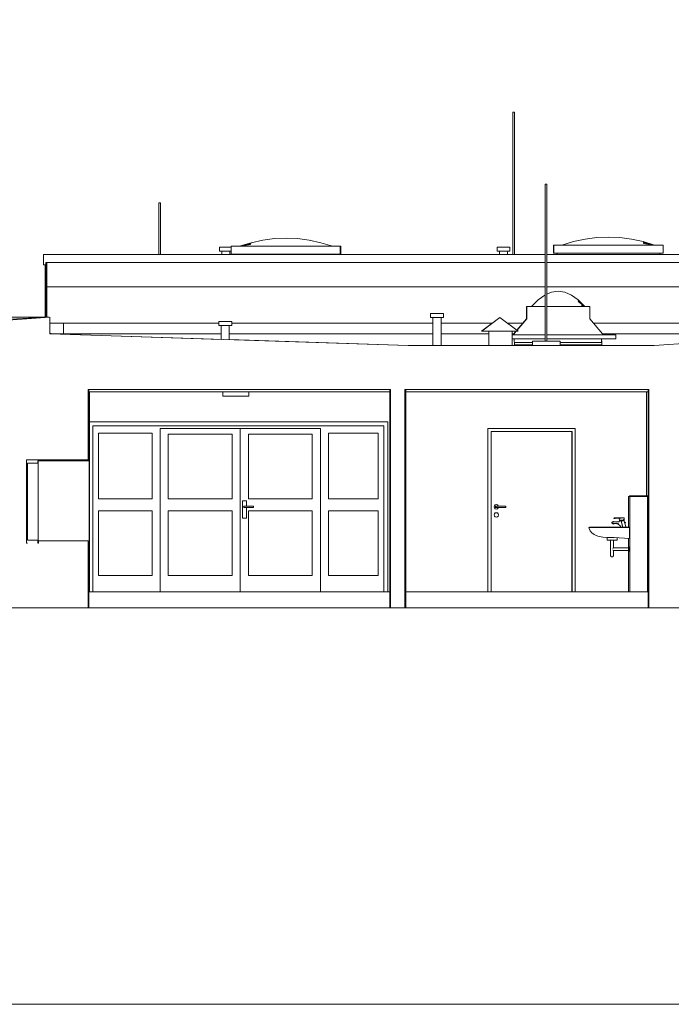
# Model space of a CAD drawing. Header units: metres. Extents: x 0 to 0.84, y 0 to 0.297.
# Tile 11 of 17: x 0.702 to 0.718, y 0.229 to 0.253. Entities that reach past the tile are written whole.
import ezdxf

# ---------------------------------------------------------------- set-up
doc = ezdxf.new("R2010")
doc.units = ezdxf.units.M
for name, color, linetype, lineweight in [('Architektur Allgemein', 7, 'Continuous', 25), ('Decke', 7, 'Continuous', 50), ('Fenster', 7, 'Continuous', 25), ('Fensterbank', 5, 'Continuous', 25), ('Standard', 7, 'Continuous', 25), ('Wand', 7, 'Continuous', 50)]:
    doc.layers.add(name, color=color, linetype=linetype, lineweight=lineweight)

msp = doc.modelspace()

# ---------------------------------------------------------------- linework, layer by layer
at = {"layer": 'Architektur Allgemein', "color": 7, "linetype": 'Continuous', "lineweight": 13, "transparency": 33554687}
for p, q in [((0.702881, 0.245565), (0.701621, 0.245475)), ((0.702881, 0.245415), (0.702881, 0.245565))]:
    msp.add_line(p, q, dxfattribs=at)
at = {"layer": 'Decke', "color": 7, "linetype": 'Continuous', "lineweight": 13, "transparency": 33554687}
for p, q in [((0.711745, 0.244864), (0.702881, 0.245154)), ((0.721854, 0.245155), (0.717831, 0.244864)), ((0.712643, 0.244864), (0.711745, 0.244864)), ((0.717831, 0.244864), (0.712643, 0.244864)), ((0.703825, 0.243775), (0.711294, 0.243775)), ((0.711664, 0.243775), (0.71768, 0.243775))]:
    msp.add_line(p, q, dxfattribs=at)
at = {"layer": 'Fenster', "color": 7, "linetype": 'Continuous', "lineweight": 13, "transparency": 33554687}
for p, q in [((0.702305, 0.242035), (0.702305, 0.241955)), ((0.702585, 0.242035), (0.702305, 0.242035)), ((0.702585, 0.241955), (0.702585, 0.242015)), ((0.702325, 0.241955), (0.702585, 0.241955)), ((0.702305, 0.240055), (0.702305, 0.239975)), ((0.702585, 0.240055), (0.702325, 0.240055)), ((0.702585, 0.239975), (0.702585, 0.240055)), ((0.702305, 0.239975), (0.702325, 0.239975))]:
    msp.add_line(p, q, dxfattribs=at)
at = {"layer": 'Fensterbank', "color": 7, "linetype": 'Continuous', "lineweight": 13, "transparency": 33554687}
for p, q in [((0.702595, 0.240035), (0.702595, 0.239975)), ((0.703825, 0.240035), (0.702595, 0.240035)), ((0.703825, 0.239975), (0.703825, 0.240035))]:
    msp.add_line(p, q, dxfattribs=at)
at = {"layer": 'Standard', "color": 7, "linetype": 'Continuous', "lineweight": 13, "transparency": 33554687}
for p, q in [((0.714337, 0.250633), (0.714337, 0.247115)), ((0.714337, 0.250633), (0.71434, 0.250633)), ((0.71434, 0.250633), (0.714348, 0.250633)), ((0.714348, 0.250633), (0.714358, 0.250633)), ((0.714358, 0.250633), (0.714368, 0.250633)), ((0.714368, 0.250633), (0.714375, 0.250633)), ((0.714375, 0.250633), (0.714378, 0.250633)), ((0.714378, 0.250633), (0.714378, 0.247115)), ((0.715136, 0.244975), (0.715136, 0.248853)), ((0.715139, 0.248853), (0.715136, 0.248853)), ((0.715147, 0.248853), (0.715139, 0.248853)), ((0.715156, 0.248853), (0.715147, 0.248853)), ((0.715167, 0.248853), (0.715156, 0.248853)), ((0.715174, 0.248853), (0.715167, 0.248853)), ((0.715176, 0.248853), (0.715174, 0.248853)), ((0.715176, 0.244975), (0.715176, 0.248853)), ((0.705574, 0.248393), (0.705574, 0.247115)), ((0.705574, 0.248393), (0.705577, 0.248393)), ((0.705577, 0.248393), (0.705584, 0.248393)), ((0.705584, 0.248393), (0.705594, 0.248393)), ((0.705594, 0.248393), (0.705604, 0.248393)), ((0.705604, 0.248393), (0.705612, 0.248393)), ((0.705612, 0.248393), (0.705614, 0.248393)), ((0.705614, 0.248393), (0.705614, 0.247115)), ((0.707568, 0.24732), (0.707856, 0.247358)), ((0.707572, 0.24732), (0.707857, 0.247385)), ((0.707859, 0.247401), (0.707578, 0.247321)), ((0.707597, 0.247327), (0.70786, 0.247407)), ((0.70786, 0.247407), (0.708148, 0.247469)), ((0.708148, 0.247469), (0.708435, 0.247507)), ((0.708435, 0.247507), (0.708723, 0.24752)), ((0.708723, 0.24752), (0.70901, 0.247507)), ((0.70901, 0.247507), (0.709298, 0.247469)), ((0.709298, 0.247469), (0.709585, 0.247407)), ((0.709585, 0.247407), (0.709873, 0.24732)), ((0.715546, 0.247345), (0.715559, 0.247348)), ((0.715834, 0.247432), (0.715547, 0.247345)), ((0.716122, 0.247495), (0.715834, 0.247432)), ((0.716409, 0.247532), (0.716122, 0.247495)), ((0.716697, 0.247545), (0.716409, 0.247532)), ((0.716984, 0.247532), (0.716697, 0.247545)), ((0.717272, 0.247495), (0.716984, 0.247532)), ((0.717559, 0.247432), (0.717272, 0.247495)), ((0.717835, 0.247348), (0.717559, 0.247432)), ((0.717844, 0.247346), (0.71756, 0.247427)), ((0.717847, 0.247345), (0.717561, 0.24741)), ((0.717849, 0.247345), (0.717562, 0.247383)), ((0.702722, 0.246855), (0.702722, 0.247115)), ((0.702722, 0.247115), (0.715136, 0.247115)), ((0.702722, 0.247115), (0.702722, 0.246855)), ((0.707073, 0.247295), (0.707073, 0.247195)), ((0.707095, 0.247295), (0.707073, 0.247295)), ((0.707095, 0.247195), (0.707073, 0.247195)), ((0.707154, 0.247295), (0.707095, 0.247295)), ((0.707154, 0.247195), (0.707095, 0.247195)), ((0.707133, 0.247115), (0.707133, 0.247195)), ((0.707234, 0.247295), (0.707154, 0.247295)), ((0.707234, 0.247195), (0.707154, 0.247195)), ((0.707314, 0.247295), (0.707234, 0.247295)), ((0.707314, 0.247195), (0.707234, 0.247195)), ((0.707365, 0.247295), (0.707314, 0.247295)), ((0.707365, 0.247195), (0.707314, 0.247195)), ((0.707333, 0.247115), (0.707333, 0.247195)), ((0.707362, 0.247115), (0.707362, 0.247195)), ((0.707365, 0.24732), (0.707365, 0.24712)), ((0.710065, 0.24732), (0.707365, 0.24732)), ((0.707365, 0.24712), (0.710065, 0.24712)), ((0.707446, 0.24712), (0.707446, 0.247115)), ((0.709849, 0.247327), (0.709874, 0.24732)), ((0.709868, 0.247321), (0.709876, 0.24732)), ((0.709874, 0.24732), (0.709878, 0.24732)), ((0.709986, 0.24712), (0.709986, 0.247115)), ((0.71, 0.24712), (0.71, 0.247115)), ((0.710065, 0.24732), (0.710065, 0.24712)), ((0.71008, 0.24732), (0.710065, 0.24732)), ((0.710065, 0.24712), (0.71008, 0.24712)), ((0.71008, 0.24732), (0.71008, 0.24712)), ((0.713944, 0.247295), (0.713944, 0.247195)), ((0.713965, 0.247295), (0.713944, 0.247295)), ((0.713965, 0.247195), (0.713944, 0.247195)), ((0.714024, 0.247295), (0.713965, 0.247295)), ((0.714024, 0.247195), (0.713965, 0.247195)), ((0.714004, 0.247115), (0.714004, 0.247195)), ((0.714104, 0.247295), (0.714024, 0.247295)), ((0.714104, 0.247195), (0.714024, 0.247195)), ((0.714184, 0.247295), (0.714104, 0.247295)), ((0.714184, 0.247195), (0.714104, 0.247195)), ((0.714243, 0.247295), (0.714184, 0.247295)), ((0.714243, 0.247195), (0.714184, 0.247195)), ((0.714204, 0.247115), (0.714204, 0.247195)), ((0.714264, 0.247295), (0.714243, 0.247295)), ((0.714264, 0.247195), (0.714243, 0.247195)), ((0.714264, 0.247295), (0.714264, 0.247195)), ((0.715176, 0.247115), (0.724085, 0.247115)), ((0.715343, 0.247345), (0.715343, 0.247145)), ((0.715351, 0.247345), (0.715343, 0.247345)), ((0.715343, 0.247145), (0.715351, 0.247145)), ((0.715351, 0.247345), (0.715351, 0.247145)), ((0.718051, 0.247345), (0.715351, 0.247345)), ((0.715351, 0.247145), (0.718051, 0.247145)), ((0.715423, 0.247145), (0.715423, 0.247115)), ((0.71543, 0.247145), (0.71543, 0.247115)), ((0.715546, 0.247345), (0.715544, 0.247345)), ((0.715545, 0.247345), (0.715549, 0.247346)), ((0.71797, 0.247145), (0.71797, 0.247115)), ((0.718051, 0.247145), (0.718051, 0.247345)), ((0.702782, 0.246315), (0.702782, 0.246915)), ((0.702782, 0.246915), (0.702803, 0.246915)), ((0.702782, 0.246315), (0.702782, 0.246915)), ((0.702782, 0.246915), (0.702803, 0.246915)), ((0.702803, 0.246915), (0.702803, 0.246315)), ((0.715136, 0.246915), (0.702803, 0.246915)), ((0.702803, 0.246915), (0.702803, 0.246315)), ((0.724085, 0.246915), (0.715176, 0.246915)), ((0.702782, 0.246855), (0.702722, 0.246855)), ((0.702762, 0.246315), (0.702762, 0.246855)), ((0.702782, 0.246315), (0.702782, 0.246855)), ((0.702782, 0.246855), (0.702782, 0.246315)), ((0.702762, 0.245565), (0.702762, 0.246315)), ((0.702782, 0.245565), (0.702782, 0.246315)), ((0.702782, 0.246315), (0.702782, 0.246315)), ((0.702782, 0.245565), (0.702782, 0.246315)), ((0.702782, 0.246315), (0.702782, 0.246315)), ((0.702782, 0.245565), (0.702782, 0.246315)), ((0.702782, 0.246315), (0.702782, 0.246315)), ((0.702782, 0.246315), (0.702803, 0.246315)), ((0.702782, 0.246315), (0.702782, 0.246315)), ((0.702803, 0.246315), (0.702782, 0.246315)), ((0.702802, 0.246315), (0.702802, 0.245565)), ((0.702802, 0.246315), (0.702802, 0.245565)), ((0.702803, 0.246315), (0.715136, 0.246315)), ((0.715176, 0.246315), (0.724085, 0.246315)), ((0.715289, 0.246182), (0.715176, 0.246133)), ((0.715454, 0.246206), (0.715289, 0.246182)), ((0.715619, 0.246182), (0.715454, 0.246206)), ((0.715785, 0.246111), (0.715619, 0.246182)), ((0.714959, 0.245992), (0.714794, 0.245826)), ((0.715124, 0.246111), (0.714959, 0.245992)), ((0.715136, 0.246116), (0.715124, 0.246111)), ((0.71595, 0.245992), (0.715785, 0.246111)), ((0.716106, 0.245835), (0.71595, 0.245992)), ((0.716113, 0.245828), (0.71595, 0.245981)), ((0.716115, 0.245826), (0.715951, 0.24595)), ((0.712298, 0.245655), (0.712298, 0.245555)), ((0.71232, 0.245655), (0.712298, 0.245655)), ((0.712379, 0.245655), (0.71232, 0.245655)), ((0.712459, 0.245655), (0.712379, 0.245655)), ((0.712539, 0.245655), (0.712459, 0.245655)), ((0.712597, 0.245655), (0.712539, 0.245655)), ((0.712618, 0.245655), (0.712597, 0.245655)), ((0.712618, 0.245655), (0.712618, 0.245555)), ((0.714671, 0.245826), (0.714671, 0.245726)), ((0.714677, 0.245826), (0.714671, 0.245826)), ((0.714671, 0.245726), (0.714671, 0.245526)), ((0.714677, 0.245826), (0.714677, 0.245726)), ((0.715136, 0.245826), (0.714677, 0.245826)), ((0.714677, 0.245726), (0.714677, 0.245526)), ((0.714792, 0.245826), (0.714792, 0.245826)), ((0.714792, 0.245826), (0.714794, 0.245826)), ((0.714793, 0.245826), (0.714803, 0.245835)), ((0.714793, 0.245826), (0.714796, 0.245828)), ((0.716238, 0.245826), (0.715176, 0.245826)), ((0.716116, 0.245826), (0.716034, 0.245865)), ((0.716117, 0.245826), (0.716034, 0.245846)), ((0.716238, 0.245726), (0.716238, 0.245826)), ((0.716238, 0.245726), (0.716238, 0.245526)), ((0.702856, 0.245565), (0.701282, 0.245565)), ((0.701621, 0.245495), (0.702791, 0.245561)), ((0.702791, 0.245561), (0.702856, 0.245565)), ((0.702856, 0.245564), (0.702856, 0.245565)), ((0.702881, 0.245415), (0.707058, 0.245415)), ((0.703215, 0.245415), (0.703215, 0.245155)), ((0.703216, 0.245415), (0.703216, 0.245154)), ((0.707058, 0.245455), (0.707058, 0.245355)), ((0.70708, 0.245455), (0.707058, 0.245455)), ((0.707139, 0.245455), (0.70708, 0.245455)), ((0.707219, 0.245455), (0.707139, 0.245455)), ((0.707299, 0.245455), (0.707219, 0.245455)), ((0.707357, 0.245455), (0.707299, 0.245455)), ((0.707378, 0.245455), (0.707357, 0.245455)), ((0.707378, 0.245455), (0.707378, 0.245355)), ((0.707378, 0.245415), (0.712358, 0.245415)), ((0.71232, 0.245555), (0.712298, 0.245555)), ((0.712379, 0.245555), (0.71232, 0.245555)), ((0.712358, 0.244864), (0.712358, 0.245555)), ((0.712459, 0.245555), (0.712379, 0.245555)), ((0.712539, 0.245555), (0.712459, 0.245555)), ((0.712597, 0.245555), (0.712539, 0.245555)), ((0.712558, 0.244864), (0.712558, 0.245555)), ((0.712558, 0.245415), (0.713827, 0.245415)), ((0.712618, 0.245555), (0.712597, 0.245555)), ((0.713562, 0.245215), (0.714013, 0.245555)), ((0.713565, 0.245215), (0.714013, 0.245555)), ((0.714465, 0.245215), (0.714013, 0.245555)), ((0.714199, 0.245415), (0.714578, 0.245415)), ((0.714671, 0.245526), (0.714431, 0.245241)), ((0.714677, 0.245526), (0.714436, 0.245237)), ((0.716238, 0.245526), (0.71655, 0.245154)), ((0.716331, 0.245415), (0.719063, 0.245415)), ((0.702913, 0.245159), (0.702881, 0.245159)), ((0.702913, 0.245155), (0.702913, 0.245159)), ((0.70708, 0.245355), (0.707058, 0.245355)), ((0.707139, 0.245355), (0.70708, 0.245355)), ((0.707118, 0.245015), (0.707118, 0.245355)), ((0.707219, 0.245355), (0.707139, 0.245355)), ((0.707299, 0.245355), (0.707219, 0.245355)), ((0.707357, 0.245355), (0.707299, 0.245355)), ((0.707318, 0.245009), (0.707318, 0.245355)), ((0.707378, 0.245355), (0.707357, 0.245355)), ((0.713565, 0.245215), (0.713562, 0.245215)), ((0.714465, 0.245215), (0.713565, 0.245215)), ((0.713738, 0.244864), (0.713738, 0.245215)), ((0.713741, 0.244864), (0.713741, 0.245215)), ((0.714321, 0.244864), (0.714321, 0.245215)), ((0.714409, 0.245215), (0.714358, 0.245154)), ((0.714417, 0.245215), (0.714366, 0.245154)), ((0.702912, 0.245154), (0.702912, 0.245155)), ((0.702912, 0.245155), (0.703216, 0.245155)), ((0.702912, 0.245154), (0.702912, 0.245154)), ((0.707118, 0.245016), (0.702912, 0.245154)), ((0.703216, 0.245154), (0.703216, 0.245155)), ((0.703763, 0.245154), (0.703216, 0.245154)), ((0.703216, 0.245144), (0.703216, 0.245143)), ((0.703763, 0.245154), (0.707118, 0.245154)), ((0.707318, 0.245154), (0.712358, 0.245154)), ((0.711747, 0.244864), (0.707318, 0.245009)), ((0.712558, 0.245154), (0.713738, 0.245154)), ((0.714358, 0.245154), (0.714321, 0.245151)), ((0.714321, 0.245154), (0.714358, 0.245154)), ((0.715136, 0.245126), (0.714321, 0.245126)), ((0.715136, 0.245026), (0.714321, 0.245026)), ((0.714378, 0.244879), (0.71437, 0.245026)), ((0.714375, 0.244942), (0.714378, 0.244942)), ((0.714378, 0.245026), (0.715136, 0.245026)), ((0.714378, 0.244942), (0.714378, 0.244879)), ((0.714378, 0.244942), (0.714824, 0.244942)), ((0.714824, 0.244975), (0.714824, 0.244864)), ((0.714824, 0.244975), (0.71487, 0.244975)), ((0.71487, 0.244975), (0.714995, 0.244975)), ((0.714995, 0.244975), (0.715165, 0.244975)), ((0.715165, 0.244975), (0.715335, 0.244975)), ((0.71688, 0.245126), (0.715176, 0.245126)), ((0.71688, 0.245026), (0.715176, 0.245026)), ((0.715176, 0.245026), (0.71653, 0.245026)), ((0.715335, 0.244975), (0.715459, 0.244975)), ((0.715459, 0.244975), (0.715504, 0.244975)), ((0.715504, 0.244975), (0.715504, 0.244864)), ((0.715504, 0.244942), (0.716538, 0.244942)), ((0.71653, 0.244942), (0.71653, 0.245026)), ((0.71653, 0.245026), (0.716535, 0.244942)), ((0.716538, 0.244942), (0.716538, 0.244879)), ((0.71655, 0.245154), (0.71688, 0.245126)), ((0.71655, 0.245154), (0.719063, 0.245154)), ((0.71688, 0.245126), (0.71688, 0.245026)), ((0.714824, 0.244879), (0.714378, 0.244879)), ((0.716538, 0.244879), (0.715504, 0.244879)), ((0.703825, 0.243775), (0.703825, 0.243715)), ((0.703845, 0.243775), (0.703825, 0.243775)), ((0.703825, 0.243775), (0.703825, 0.243715)), ((0.703845, 0.243775), (0.703825, 0.243775)), ((0.703825, 0.243715), (0.711304, 0.243715)), ((0.703845, 0.242015), (0.703845, 0.243775)), ((0.703857, 0.243715), (0.703857, 0.242975)), ((0.707163, 0.243615), (0.707163, 0.243715)), ((0.707803, 0.243615), (0.707803, 0.243715)), ((0.707804, 0.243715), (0.707804, 0.243615)), ((0.711294, 0.243775), (0.711294, 0.238375)), ((0.711304, 0.243775), (0.711294, 0.243775)), ((0.711304, 0.243775), (0.711294, 0.243775)), ((0.711304, 0.243715), (0.711304, 0.243775)), ((0.711304, 0.243715), (0.711304, 0.243775)), ((0.711664, 0.243775), (0.711664, 0.243715)), ((0.711684, 0.243775), (0.711664, 0.243775)), ((0.711664, 0.243775), (0.711664, 0.243715)), ((0.711684, 0.243775), (0.711664, 0.243775)), ((0.711664, 0.243715), (0.71768, 0.243715)), ((0.711684, 0.238375), (0.711684, 0.243775)), ((0.717639, 0.241145), (0.717639, 0.243715)), ((0.717639, 0.241145), (0.717639, 0.243715)), ((0.71768, 0.243775), (0.71768, 0.238375)), ((0.7177, 0.243775), (0.71768, 0.243775)), ((0.7177, 0.243775), (0.71768, 0.243775)), ((0.71768, 0.243715), (0.7177, 0.243715)), ((0.7177, 0.243715), (0.7177, 0.243775)), ((0.7177, 0.243715), (0.7177, 0.243775)), ((0.707803, 0.243615), (0.707163, 0.243615)), ((0.707804, 0.243615), (0.707803, 0.243615)), ((0.703857, 0.242975), (0.711243, 0.242975)), ((0.703857, 0.242975), (0.703857, 0.238775)), ((0.711243, 0.242975), (0.711243, 0.238775)), ((0.711243, 0.238775), (0.711243, 0.242975)), ((0.711243, 0.238775), (0.711243, 0.242975)), ((0.711243, 0.242975), (0.711243, 0.238775)), ((0.711143, 0.242875), (0.703943, 0.242875)), ((0.703943, 0.242875), (0.703943, 0.238775)), ((0.705609, 0.242775), (0.705609, 0.242815)), ((0.70561, 0.242815), (0.705609, 0.242815)), ((0.705609, 0.238775), (0.705609, 0.242775)), ((0.70561, 0.238775), (0.70561, 0.242815)), ((0.70561, 0.242815), (0.70581, 0.242815)), ((0.70581, 0.242815), (0.70739, 0.242815)), ((0.70739, 0.242815), (0.70759, 0.242815)), ((0.70759, 0.242815), (0.70759, 0.238775)), ((0.707592, 0.242775), (0.707592, 0.242815)), ((0.707592, 0.242815), (0.707592, 0.242815)), ((0.707592, 0.238775), (0.707592, 0.242815)), ((0.707592, 0.242815), (0.707792, 0.242815)), ((0.707592, 0.242775), (0.707592, 0.238775)), ((0.707792, 0.242815), (0.709372, 0.242815)), ((0.709372, 0.242815), (0.709572, 0.242815)), ((0.709572, 0.242815), (0.709572, 0.238775)), ((0.711143, 0.242875), (0.711143, 0.242775)), ((0.711143, 0.238775), (0.711143, 0.242875)), ((0.711143, 0.242775), (0.711143, 0.238775)), ((0.713719, 0.242815), (0.713719, 0.238775)), ((0.715879, 0.242815), (0.713719, 0.242815)), ((0.713719, 0.238775), (0.713719, 0.242815)), ((0.713719, 0.242815), (0.715879, 0.242815)), ((0.715798, 0.242735), (0.713799, 0.242735)), ((0.713799, 0.242735), (0.713799, 0.238775)), ((0.715797, 0.238775), (0.715797, 0.242735)), ((0.715798, 0.238775), (0.715798, 0.242735)), ((0.715878, 0.238775), (0.715878, 0.242815)), ((0.715879, 0.238775), (0.715879, 0.242815)), ((0.715879, 0.242815), (0.715879, 0.238775)), ((0.705409, 0.242695), (0.704083, 0.242695)), ((0.704083, 0.242695), (0.704083, 0.241075)), ((0.705409, 0.242695), (0.705409, 0.241075)), ((0.705409, 0.241075), (0.705409, 0.242695)), ((0.70739, 0.242675), (0.70581, 0.242675)), ((0.70581, 0.242675), (0.70581, 0.241075)), ((0.70739, 0.242675), (0.70739, 0.241075)), ((0.70739, 0.241075), (0.70739, 0.242675)), ((0.709372, 0.242675), (0.707792, 0.242675)), ((0.707792, 0.242675), (0.707792, 0.241075)), ((0.709372, 0.242675), (0.709372, 0.241075)), ((0.709372, 0.241075), (0.709372, 0.242675)), ((0.711003, 0.242695), (0.709772, 0.242695)), ((0.709772, 0.242695), (0.709772, 0.241075)), ((0.711003, 0.242695), (0.711003, 0.241075)), ((0.711003, 0.241075), (0.711003, 0.242695)), ((0.702305, 0.242035), (0.702305, 0.239975)), ((0.703825, 0.242035), (0.702305, 0.242035)), ((0.702305, 0.242035), (0.702305, 0.239975)), ((0.703825, 0.242035), (0.702305, 0.242035)), ((0.702585, 0.242015), (0.703845, 0.242015)), ((0.702591, 0.242015), (0.702591, 0.239975)), ((0.70385, 0.242015), (0.703845, 0.242015)), ((0.703845, 0.242015), (0.70385, 0.242015)), ((0.70385, 0.239975), (0.70385, 0.242015)), ((0.70385, 0.239975), (0.70385, 0.242015)), ((0.702325, 0.240055), (0.702325, 0.241955)), ((0.70233, 0.241955), (0.70233, 0.240055)), ((0.70259, 0.241955), (0.702585, 0.241955)), ((0.70259, 0.240055), (0.70259, 0.241955)), ((0.704083, 0.241075), (0.705409, 0.241075)), ((0.70581, 0.241075), (0.70739, 0.241075)), ((0.707642, 0.240595), (0.707642, 0.241025)), ((0.707642, 0.241025), (0.707642, 0.241025)), ((0.707642, 0.241025), (0.707642, 0.240595)), ((0.707742, 0.241025), (0.707642, 0.241025)), ((0.707742, 0.240895), (0.707742, 0.241025)), ((0.707792, 0.241075), (0.709372, 0.241075)), ((0.709772, 0.241075), (0.711003, 0.241075)), ((0.717199, 0.240375), (0.717199, 0.241135)), ((0.717227, 0.241135), (0.717199, 0.241135)), ((0.717219, 0.241135), (0.717219, 0.241145)), ((0.717219, 0.241145), (0.717247, 0.241145)), ((0.717227, 0.238775), (0.717227, 0.241135)), ((0.717227, 0.241135), (0.717227, 0.238775)), ((0.717667, 0.241135), (0.717227, 0.241135)), ((0.717247, 0.241135), (0.717247, 0.241145)), ((0.717247, 0.241145), (0.717666, 0.241145)), ((0.717666, 0.241135), (0.717666, 0.241145)), ((0.717667, 0.238775), (0.717667, 0.241135)), ((0.705409, 0.240775), (0.704083, 0.240775)), ((0.704083, 0.240775), (0.704083, 0.239175)), ((0.705409, 0.240775), (0.705409, 0.239175)), ((0.705409, 0.239175), (0.705409, 0.240775)), ((0.70739, 0.240775), (0.70581, 0.240775)), ((0.70581, 0.240775), (0.70581, 0.239175)), ((0.70739, 0.240775), (0.70739, 0.239175)), ((0.70739, 0.239175), (0.70739, 0.240775)), ((0.707675, 0.240885), (0.707672, 0.240875)), ((0.707675, 0.240885), (0.707672, 0.240875)), ((0.707672, 0.240875), (0.707675, 0.240865)), ((0.707672, 0.240875), (0.707675, 0.240865)), ((0.707682, 0.240892), (0.707675, 0.240885)), ((0.707682, 0.240892), (0.707675, 0.240885)), ((0.707675, 0.240865), (0.707682, 0.240858)), ((0.707675, 0.240865), (0.707682, 0.240858)), ((0.707692, 0.240895), (0.707682, 0.240892)), ((0.707682, 0.240858), (0.707692, 0.240855)), ((0.707692, 0.240895), (0.707692, 0.240895)), ((0.707692, 0.240895), (0.707922, 0.240895)), ((0.707692, 0.240855), (0.707692, 0.240855)), ((0.707922, 0.240855), (0.707692, 0.240855)), ((0.707742, 0.240595), (0.707742, 0.240855)), ((0.709372, 0.240775), (0.707792, 0.240775)), ((0.707792, 0.240775), (0.707792, 0.239175)), ((0.707922, 0.240892), (0.707922, 0.240895)), ((0.707922, 0.240885), (0.707922, 0.240892)), ((0.707922, 0.240875), (0.707922, 0.240885)), ((0.707922, 0.240865), (0.707922, 0.240875)), ((0.707922, 0.240858), (0.707922, 0.240865)), ((0.707922, 0.240855), (0.707922, 0.240858)), ((0.709372, 0.240775), (0.709372, 0.239175)), ((0.709372, 0.239175), (0.709372, 0.240775)), ((0.711003, 0.240775), (0.709772, 0.240775)), ((0.709772, 0.240775), (0.709772, 0.239175)), ((0.711003, 0.240775), (0.711003, 0.239175)), ((0.711003, 0.239175), (0.711003, 0.240775)), ((0.713879, 0.240903), (0.713872, 0.240875)), ((0.713872, 0.240875), (0.713879, 0.240903)), ((0.713872, 0.240875), (0.713879, 0.240848)), ((0.713879, 0.240848), (0.713872, 0.240875)), ((0.713899, 0.240923), (0.713879, 0.240903)), ((0.713879, 0.240903), (0.713899, 0.240923)), ((0.713879, 0.240848), (0.713899, 0.240827)), ((0.713899, 0.240827), (0.713879, 0.240848)), ((0.713927, 0.24093), (0.713899, 0.240923)), ((0.713899, 0.240923), (0.713927, 0.24093)), ((0.713899, 0.240827), (0.713927, 0.24082)), ((0.713927, 0.24082), (0.713899, 0.240827)), ((0.713907, 0.240875), (0.713909, 0.240885)), ((0.71391, 0.240885), (0.713907, 0.240875)), ((0.713909, 0.240865), (0.713907, 0.240875)), ((0.713907, 0.240875), (0.71391, 0.240865)), ((0.713909, 0.240885), (0.713917, 0.240892)), ((0.713917, 0.240858), (0.713909, 0.240865)), ((0.713917, 0.240892), (0.71391, 0.240885)), ((0.71391, 0.240865), (0.713917, 0.240858)), ((0.713917, 0.240892), (0.713927, 0.240895)), ((0.713927, 0.240855), (0.713917, 0.240858)), ((0.713927, 0.24093), (0.713927, 0.24093)), ((0.713927, 0.24093), (0.713954, 0.240923)), ((0.713927, 0.240895), (0.713927, 0.240895)), ((0.713927, 0.240895), (0.714157, 0.240895)), ((0.713927, 0.240855), (0.713927, 0.240855)), ((0.714157, 0.240855), (0.713927, 0.240855)), ((0.713954, 0.240827), (0.713927, 0.24082)), ((0.713927, 0.24082), (0.713927, 0.24082)), ((0.713954, 0.240923), (0.713974, 0.240903)), ((0.713974, 0.240848), (0.713954, 0.240827)), ((0.713974, 0.240903), (0.713976, 0.240895)), ((0.713976, 0.240855), (0.713974, 0.240848)), ((0.714157, 0.240892), (0.714157, 0.240895)), ((0.714157, 0.240885), (0.714157, 0.240892)), ((0.714157, 0.240875), (0.714157, 0.240885)), ((0.714157, 0.240865), (0.714157, 0.240875)), ((0.714157, 0.240858), (0.714157, 0.240865)), ((0.714157, 0.240855), (0.714157, 0.240858)), ((0.707642, 0.240595), (0.707642, 0.240595)), ((0.707642, 0.240595), (0.707742, 0.240595)), ((0.713879, 0.240702), (0.713872, 0.240675)), ((0.713872, 0.240675), (0.713879, 0.240702)), ((0.713872, 0.240675), (0.713879, 0.240648)), ((0.713879, 0.240648), (0.713872, 0.240675)), ((0.713899, 0.240723), (0.713879, 0.240702)), ((0.713879, 0.240702), (0.713899, 0.240723)), ((0.713879, 0.240648), (0.713899, 0.240627)), ((0.713899, 0.240627), (0.713879, 0.240648)), ((0.713927, 0.24073), (0.713899, 0.240723)), ((0.713899, 0.240723), (0.713927, 0.24073)), ((0.713899, 0.240627), (0.713927, 0.24062)), ((0.713927, 0.24062), (0.713899, 0.240627)), ((0.713927, 0.24073), (0.713927, 0.24073)), ((0.713927, 0.24073), (0.713954, 0.240723)), ((0.713954, 0.240627), (0.713927, 0.24062)), ((0.713927, 0.24062), (0.713927, 0.24062)), ((0.713954, 0.240723), (0.713974, 0.240702)), ((0.713974, 0.240648), (0.713954, 0.240627)), ((0.713974, 0.240702), (0.713982, 0.240675)), ((0.713982, 0.240675), (0.713974, 0.240648)), ((0.716831, 0.240596), (0.716836, 0.240597)), ((0.716831, 0.240588), (0.716831, 0.240596)), ((0.716831, 0.240596), (0.716831, 0.240596)), ((0.716831, 0.240596), (0.716834, 0.240596)), ((0.716834, 0.240589), (0.716831, 0.240588)), ((0.716831, 0.240588), (0.716831, 0.240588)), ((0.716834, 0.240596), (0.71684, 0.240599)), ((0.71684, 0.240591), (0.716834, 0.240589)), ((0.716834, 0.240589), (0.716863, 0.240591)), ((0.716839, 0.240599), (0.716836, 0.240597)), ((0.716846, 0.240601), (0.716839, 0.240599)), ((0.71684, 0.240599), (0.716847, 0.240601)), ((0.716847, 0.240593), (0.71684, 0.240591)), ((0.716846, 0.240601), (0.716863, 0.240603)), ((0.716867, 0.240604), (0.716847, 0.240601)), ((0.716847, 0.240601), (0.716867, 0.240603)), ((0.716868, 0.240595), (0.716847, 0.240593)), ((0.716863, 0.240603), (0.71686, 0.240603)), ((0.716863, 0.240603), (0.716863, 0.240603)), ((0.716863, 0.240603), (0.716863, 0.240603)), ((0.716863, 0.240603), (0.716864, 0.240603)), ((0.716863, 0.240592), (0.716864, 0.240593)), ((0.716863, 0.240591), (0.716863, 0.240592)), ((0.716864, 0.240603), (0.716867, 0.240604)), ((0.716868, 0.240595), (0.716864, 0.240593)), ((0.716867, 0.240604), (0.716877, 0.240604)), ((0.716867, 0.240604), (0.716877, 0.240604)), ((0.716867, 0.240603), (0.716877, 0.240604)), ((0.716867, 0.240604), (0.716877, 0.240604)), ((0.716877, 0.240595), (0.716868, 0.240595)), ((0.716877, 0.240604), (0.716877, 0.240604)), ((0.716877, 0.240604), (0.716981, 0.240604)), ((0.716877, 0.240595), (0.716981, 0.240595)), ((0.716963, 0.240604), (0.716963, 0.240607)), ((0.716967, 0.240606), (0.716963, 0.240607)), ((0.716963, 0.240607), (0.717002, 0.240604)), ((0.716965, 0.240591), (0.716964, 0.240595)), ((0.716973, 0.240549), (0.716965, 0.240591)), ((0.716975, 0.240605), (0.716967, 0.240606)), ((0.716967, 0.240606), (0.717018, 0.240604)), ((0.716971, 0.240529), (0.716975, 0.240533)), ((0.716975, 0.240549), (0.716973, 0.240549)), ((0.71699, 0.240604), (0.716975, 0.240605)), ((0.716975, 0.240605), (0.717014, 0.240604)), ((0.716981, 0.240549), (0.716975, 0.240549)), ((0.716975, 0.240533), (0.716977, 0.240533)), ((0.716975, 0.240533), (0.716977, 0.240533)), ((0.716977, 0.240549), (0.716977, 0.240533)), ((0.716977, 0.240533), (0.716983, 0.240533)), ((0.716977, 0.240533), (0.716983, 0.240533)), ((0.717016, 0.240604), (0.716981, 0.240604)), ((0.716981, 0.240595), (0.717016, 0.240595)), ((0.71699, 0.240549), (0.716981, 0.240549)), ((0.716983, 0.240533), (0.716992, 0.240533)), ((0.716983, 0.240533), (0.716992, 0.240533)), ((0.717002, 0.240549), (0.71699, 0.240549)), ((0.716992, 0.240533), (0.717003, 0.240533)), ((0.716992, 0.240533), (0.717003, 0.240533)), ((0.717016, 0.240549), (0.717002, 0.240549)), ((0.717003, 0.240533), (0.717017, 0.240533)), ((0.717003, 0.240533), (0.717017, 0.240533)), ((0.717016, 0.240595), (0.717016, 0.240604)), ((0.717016, 0.240595), (0.717016, 0.240604)), ((0.717031, 0.240602), (0.717016, 0.240604)), ((0.717016, 0.240604), (0.717046, 0.240603)), ((0.717031, 0.240549), (0.717016, 0.240549)), ((0.717017, 0.240533), (0.717031, 0.240533)), ((0.717017, 0.240533), (0.717031, 0.240533)), ((0.717046, 0.240603), (0.717031, 0.240602)), ((0.717031, 0.240603), (0.71706, 0.240603)), ((0.717046, 0.240603), (0.717031, 0.240602)), ((0.717046, 0.240549), (0.717031, 0.240549)), ((0.717031, 0.240533), (0.717046, 0.240533)), ((0.717031, 0.240533), (0.717046, 0.240533)), ((0.71706, 0.240603), (0.717046, 0.240603)), ((0.71706, 0.240603), (0.717046, 0.240603)), ((0.71706, 0.240553), (0.717046, 0.240549)), ((0.717046, 0.240533), (0.717059, 0.240533)), ((0.717059, 0.240533), (0.717046, 0.240533)), ((0.717057, 0.240552), (0.717058, 0.240552)), ((0.717058, 0.240552), (0.717058, 0.240552)), ((0.717059, 0.240533), (0.71707, 0.240533)), ((0.717059, 0.240533), (0.71707, 0.240533)), ((0.717072, 0.240602), (0.71706, 0.240603)), ((0.717072, 0.240602), (0.71706, 0.240603)), ((0.717072, 0.240557), (0.71706, 0.240553)), ((0.71707, 0.240533), (0.717079, 0.240533)), ((0.71707, 0.240533), (0.717079, 0.240533)), ((0.717081, 0.240601), (0.717072, 0.240602)), ((0.717081, 0.240601), (0.717072, 0.240602)), ((0.717081, 0.240559), (0.717072, 0.240557)), ((0.717076, 0.240558), (0.717078, 0.240558)), ((0.717082, 0.24056), (0.717077, 0.240558)), ((0.717077, 0.240558), (0.717077, 0.240558)), ((0.717078, 0.240558), (0.717083, 0.24056)), ((0.717079, 0.240533), (0.717085, 0.240533)), ((0.717079, 0.240533), (0.717085, 0.240533)), ((0.717086, 0.240599), (0.717081, 0.240601)), ((0.717086, 0.240599), (0.717081, 0.240601)), ((0.717086, 0.240561), (0.717081, 0.240559)), ((0.717085, 0.24056), (0.717082, 0.24056)), ((0.717083, 0.24056), (0.717085, 0.24056)), ((0.717085, 0.240533), (0.717085, 0.24056)), ((0.717085, 0.240533), (0.717087, 0.240533)), ((0.717085, 0.240533), (0.717087, 0.240533)), ((0.717089, 0.240597), (0.717086, 0.240599)), ((0.717089, 0.240597), (0.717086, 0.240599)), ((0.717089, 0.240562), (0.717086, 0.240561)), ((0.717087, 0.240533), (0.717091, 0.240529)), ((0.717089, 0.240562), (0.717089, 0.240597)), ((0.716229, 0.240375), (0.716215, 0.240366)), ((0.716215, 0.240366), (0.71622, 0.240366)), ((0.716215, 0.240366), (0.716223, 0.24034)), ((0.716233, 0.240366), (0.71622, 0.240366)), ((0.716223, 0.24034), (0.716246, 0.240286)), ((0.716234, 0.240375), (0.716229, 0.240375)), ((0.716254, 0.240366), (0.716233, 0.240366)), ((0.716246, 0.240375), (0.716234, 0.240375)), ((0.716268, 0.240375), (0.716246, 0.240375)), ((0.716286, 0.240366), (0.716254, 0.240366)), ((0.716299, 0.240375), (0.716268, 0.240375)), ((0.716331, 0.240366), (0.716286, 0.240366)), ((0.716344, 0.240375), (0.716299, 0.240375)), ((0.716391, 0.240366), (0.716331, 0.240366)), ((0.716402, 0.240375), (0.716344, 0.240375)), ((0.716464, 0.240366), (0.716391, 0.240366)), ((0.716475, 0.240375), (0.716402, 0.240375)), ((0.716554, 0.240366), (0.716464, 0.240366)), ((0.716563, 0.240375), (0.716475, 0.240375)), ((0.716674, 0.240366), (0.716554, 0.240366)), ((0.716682, 0.240375), (0.716563, 0.240375)), ((0.716674, 0.240366), (0.716846, 0.240366)), ((0.716846, 0.240375), (0.716682, 0.240375)), ((0.716783, 0.240485), (0.716785, 0.240493)), ((0.716783, 0.240483), (0.716783, 0.240485)), ((0.716783, 0.240479), (0.716783, 0.240483)), ((0.716788, 0.240475), (0.716783, 0.240479)), ((0.716785, 0.240493), (0.716791, 0.240499)), ((0.716795, 0.240471), (0.716788, 0.240475)), ((0.716791, 0.240499), (0.716799, 0.240503)), ((0.716798, 0.240469), (0.716795, 0.240471)), ((0.716798, 0.240469), (0.716796, 0.240458)), ((0.716796, 0.240458), (0.716796, 0.240458)), ((0.716796, 0.240458), (0.716796, 0.240458)), ((0.716801, 0.240457), (0.716796, 0.240458)), ((0.716796, 0.240458), (0.716822, 0.240453)), ((0.716798, 0.24047), (0.716798, 0.240469)), ((0.716798, 0.24047), (0.716798, 0.24047)), ((0.716798, 0.24047), (0.716798, 0.24047)), ((0.716801, 0.240469), (0.716798, 0.24047)), ((0.716799, 0.240503), (0.716811, 0.240507)), ((0.716801, 0.240469), (0.716801, 0.240469)), ((0.716803, 0.240469), (0.716801, 0.240469)), ((0.716811, 0.240455), (0.716801, 0.240457)), ((0.716822, 0.240453), (0.716801, 0.240457)), ((0.716803, 0.24047), (0.716803, 0.240469)), ((0.716804, 0.24047), (0.716803, 0.24047)), ((0.716805, 0.24047), (0.716804, 0.24047)), ((0.716806, 0.240469), (0.716805, 0.24047)), ((0.716807, 0.240469), (0.716806, 0.240469)), ((0.71681, 0.240469), (0.716807, 0.240469)), ((0.71681, 0.240469), (0.716814, 0.240469)), ((0.716811, 0.240507), (0.716825, 0.240509)), ((0.716811, 0.240455), (0.716822, 0.240453)), ((0.716813, 0.240482), (0.716901, 0.240471)), ((0.716822, 0.240453), (0.716813, 0.240455)), ((0.716825, 0.240467), (0.716814, 0.240469)), ((0.716829, 0.240452), (0.716822, 0.240453)), ((0.716822, 0.240453), (0.716832, 0.240451)), ((0.716823, 0.240453), (0.716837, 0.24045)), ((0.716825, 0.240509), (0.716827, 0.240509)), ((0.71683, 0.240466), (0.716825, 0.240467)), ((0.716827, 0.240509), (0.716833, 0.240509)), ((0.71683, 0.240466), (0.71683, 0.240466)), ((0.716834, 0.240464), (0.71683, 0.240466)), ((0.716832, 0.240451), (0.716837, 0.24045)), ((0.716833, 0.240509), (0.716834, 0.240509)), ((0.716834, 0.240509), (0.7169, 0.240507)), ((0.716835, 0.240464), (0.716834, 0.240464)), ((0.716836, 0.240464), (0.716835, 0.240464)), ((0.716837, 0.240463), (0.716836, 0.240464)), ((0.71684, 0.240462), (0.716837, 0.240463)), ((0.716837, 0.24045), (0.71684, 0.240462)), ((0.716837, 0.24045), (0.716837, 0.24045)), ((0.716837, 0.24045), (0.716837, 0.24045)), ((0.716911, 0.240451), (0.716839, 0.240461)), ((0.717221, 0.240375), (0.716846, 0.240375)), ((0.717221, 0.240366), (0.716846, 0.240366)), ((0.7169, 0.240507), (0.71695, 0.240503)), ((0.716901, 0.240471), (0.716959, 0.240465)), ((0.716951, 0.240437), (0.716911, 0.240451)), ((0.71695, 0.240503), (0.716957, 0.240504)), ((0.716975, 0.240421), (0.716951, 0.240437)), ((0.716957, 0.240504), (0.716964, 0.240508)), ((0.716964, 0.240508), (0.716968, 0.240513)), ((0.716968, 0.240513), (0.716971, 0.240523)), ((0.716973, 0.240529), (0.716971, 0.240529)), ((0.716971, 0.240523), (0.716971, 0.240529)), ((0.716971, 0.240529), (0.716973, 0.240529)), ((0.716979, 0.240529), (0.716973, 0.240529)), ((0.716973, 0.240529), (0.716979, 0.240529)), ((0.716997, 0.240398), (0.716975, 0.240421)), ((0.716989, 0.240529), (0.716979, 0.240529)), ((0.716979, 0.240529), (0.716989, 0.240529)), ((0.717001, 0.240529), (0.716989, 0.240529)), ((0.716989, 0.240529), (0.717001, 0.240529)), ((0.717008, 0.240375), (0.716997, 0.240398)), ((0.717016, 0.240529), (0.717001, 0.240529)), ((0.717001, 0.240529), (0.717016, 0.240529)), ((0.717016, 0.240529), (0.717031, 0.240529)), ((0.717049, 0.240389), (0.717016, 0.240529)), ((0.717016, 0.240529), (0.717053, 0.240375)), ((0.717049, 0.240389), (0.717053, 0.240375)), ((0.717091, 0.240529), (0.717099, 0.240495)), ((0.717097, 0.24049), (0.717096, 0.240485)), ((0.717096, 0.240485), (0.717096, 0.240481)), ((0.717096, 0.240485), (0.717099, 0.240485)), ((0.717096, 0.240481), (0.717099, 0.240481)), ((0.717097, 0.240493), (0.717097, 0.240492)), ((0.717098, 0.240493), (0.717097, 0.240493)), ((0.717097, 0.240492), (0.717097, 0.24049)), ((0.717097, 0.240492), (0.717097, 0.240492)), ((0.717099, 0.240495), (0.717098, 0.240493)), ((0.717099, 0.240495), (0.717099, 0.240495)), ((0.717109, 0.240493), (0.717099, 0.240495)), ((0.717099, 0.240485), (0.717108, 0.240485)), ((0.717099, 0.240481), (0.717108, 0.240481)), ((0.717102, 0.240481), (0.717127, 0.240375)), ((0.717108, 0.240485), (0.717115, 0.240485)), ((0.717108, 0.240481), (0.717115, 0.240481)), ((0.717114, 0.24049), (0.717109, 0.240493)), ((0.717121, 0.240485), (0.717114, 0.24049)), ((0.717115, 0.240485), (0.717119, 0.240485)), ((0.717115, 0.240481), (0.717119, 0.240481)), ((0.717119, 0.240485), (0.717121, 0.240485)), ((0.717119, 0.240481), (0.717121, 0.240481)), ((0.717121, 0.240481), (0.717121, 0.240485)), ((0.717121, 0.240485), (0.717121, 0.240485)), ((0.717121, 0.240481), (0.717121, 0.240481)), ((0.717221, 0.240375), (0.717221, 0.240375)), ((0.717221, 0.240366), (0.717221, 0.240375)), ((0.717221, 0.240364), (0.717221, 0.240366)), ((0.717221, 0.240289), (0.717221, 0.240364)), ((0.717221, 0.240287), (0.717221, 0.240289)), ((0.702585, 0.240055), (0.70259, 0.240055)), ((0.716246, 0.240286), (0.716287, 0.240236)), ((0.716287, 0.240236), (0.71635, 0.240188)), ((0.71635, 0.240188), (0.71644, 0.24015)), ((0.71644, 0.24015), (0.71656, 0.240127)), ((0.71656, 0.240127), (0.716671, 0.240117)), ((0.716671, 0.240117), (0.716671, 0.240055)), ((0.71668, 0.240117), (0.716671, 0.240117)), ((0.716671, 0.240055), (0.716688, 0.240055)), ((0.716688, 0.240116), (0.71668, 0.240117)), ((0.716688, 0.240116), (0.716688, 0.240116)), ((0.716706, 0.240115), (0.716688, 0.240116)), ((0.716688, 0.240055), (0.716733, 0.240055)), ((0.716708, 0.240115), (0.716706, 0.240115)), ((0.716708, 0.240115), (0.716714, 0.240115)), ((0.716714, 0.240115), (0.716724, 0.240115)), ((0.716724, 0.240115), (0.716738, 0.240115)), ((0.716733, 0.240055), (0.716794, 0.240055)), ((0.716738, 0.240115), (0.716754, 0.240115)), ((0.716751, 0.240055), (0.716751, 0.239673)), ((0.716754, 0.240115), (0.716775, 0.240115)), ((0.716775, 0.240115), (0.716802, 0.240115)), ((0.716794, 0.240055), (0.716855, 0.240055)), ((0.716802, 0.240115), (0.716841, 0.240115)), ((0.716823, 0.239864), (0.716823, 0.240055)), ((0.716841, 0.240115), (0.71684, 0.240115)), ((0.716841, 0.240115), (0.717217, 0.240096)), ((0.716855, 0.240055), (0.716899, 0.240055)), ((0.716899, 0.240055), (0.716915, 0.240055)), ((0.716915, 0.240111), (0.716915, 0.240055)), ((0.717199, 0.239876), (0.717199, 0.240097)), ((0.717217, 0.240097), (0.717219, 0.240102)), ((0.717217, 0.240096), (0.717217, 0.240097)), ((0.717219, 0.240103), (0.71722, 0.240128)), ((0.717219, 0.240102), (0.717219, 0.240103)), ((0.71722, 0.240178), (0.717221, 0.240181)), ((0.71722, 0.24013), (0.71722, 0.240178)), ((0.71722, 0.240128), (0.71722, 0.24013)), ((0.717221, 0.240239), (0.717221, 0.240287)), ((0.717221, 0.240236), (0.717221, 0.240239)), ((0.717221, 0.240181), (0.717221, 0.240236)), ((0.702305, 0.239975), (0.702325, 0.239975)), ((0.702305, 0.239975), (0.702315, 0.239975)), ((0.703831, 0.240035), (0.703825, 0.240035)), ((0.703845, 0.239975), (0.703825, 0.239975)), ((0.703831, 0.240035), (0.703831, 0.239975)), ((0.703845, 0.238375), (0.703845, 0.239975)), ((0.703845, 0.239975), (0.70385, 0.239975)), ((0.716805, 0.239846), (0.716818, 0.239859)), ((0.716818, 0.239796), (0.716805, 0.23981)), ((0.716818, 0.239859), (0.716823, 0.239864)), ((0.717194, 0.239864), (0.716823, 0.239864)), ((0.717194, 0.239864), (0.717194, 0.239876)), ((0.717194, 0.239876), (0.717195, 0.239876)), ((0.717195, 0.239859), (0.717194, 0.239864)), ((0.717195, 0.239876), (0.717195, 0.239863)), ((0.717195, 0.239876), (0.717215, 0.239876)), ((0.717195, 0.239863), (0.717195, 0.239841)), ((0.717195, 0.239846), (0.717195, 0.239859)), ((0.717195, 0.239828), (0.717195, 0.239846)), ((0.717195, 0.239841), (0.717195, 0.239815)), ((0.717195, 0.23981), (0.717195, 0.239828)), ((0.717195, 0.239815), (0.717195, 0.239793)), ((0.717195, 0.239796), (0.717195, 0.23981)), ((0.717215, 0.239863), (0.717215, 0.239876)), ((0.717215, 0.239841), (0.717215, 0.239863)), ((0.717215, 0.239815), (0.717215, 0.239841)), ((0.717215, 0.239793), (0.717215, 0.239815)), ((0.716751, 0.239667), (0.716751, 0.239673)), ((0.716753, 0.239661), (0.716751, 0.239667)), ((0.716756, 0.239655), (0.716753, 0.239661)), ((0.716759, 0.23965), (0.716756, 0.239655)), ((0.716764, 0.239645), (0.716759, 0.23965)), ((0.716769, 0.239642), (0.716764, 0.239645)), ((0.716774, 0.239639), (0.716769, 0.239642)), ((0.716781, 0.239637), (0.716774, 0.239639)), ((0.716781, 0.239637), (0.716787, 0.239637)), ((0.716793, 0.239637), (0.716787, 0.239637)), ((0.716793, 0.239637), (0.716799, 0.239639)), ((0.716799, 0.239639), (0.716805, 0.239642)), ((0.716805, 0.239642), (0.71681, 0.239645)), ((0.71681, 0.239645), (0.716814, 0.23965)), ((0.716814, 0.23965), (0.716818, 0.239655)), ((0.716823, 0.239792), (0.716818, 0.239796)), ((0.716818, 0.239655), (0.716821, 0.239661)), ((0.716821, 0.239661), (0.716822, 0.239667)), ((0.716822, 0.239667), (0.716823, 0.239673)), ((0.716823, 0.239673), (0.716823, 0.239792)), ((0.717194, 0.239792), (0.716823, 0.239792)), ((0.717194, 0.239792), (0.717195, 0.239796)), ((0.717194, 0.23978), (0.717194, 0.239792)), ((0.717195, 0.23978), (0.717194, 0.23978)), ((0.717195, 0.239793), (0.717195, 0.23978)), ((0.717195, 0.23978), (0.717215, 0.23978)), ((0.717199, 0.238775), (0.717199, 0.23978)), ((0.717215, 0.23978), (0.717215, 0.239793)), ((0.704083, 0.239175), (0.705409, 0.239175)), ((0.70581, 0.239175), (0.70739, 0.239175)), ((0.707792, 0.239175), (0.709372, 0.239175)), ((0.709772, 0.239175), (0.711003, 0.239175)), ((0.703825, 0.238775), (0.703825, 0.238375)), ((0.703825, 0.238775), (0.703825, 0.238375)), ((0.703845, 0.238775), (0.703825, 0.238775)), ((0.711304, 0.238775), (0.703845, 0.238775)), ((0.711304, 0.238375), (0.711304, 0.238775)), ((0.711304, 0.238375), (0.711304, 0.238775)), ((0.711664, 0.238775), (0.711664, 0.238375)), ((0.711664, 0.238775), (0.711664, 0.238375)), ((0.71768, 0.238775), (0.711664, 0.238775)), ((0.7177, 0.238775), (0.71768, 0.238775)), ((0.7177, 0.238375), (0.7177, 0.238775)), ((0.7177, 0.238375), (0.7177, 0.238775)), ((0.703825, 0.238375), (0.703845, 0.238375)), ((0.703825, 0.238375), (0.703845, 0.238375)), ((0.703845, 0.238375), (0.711304, 0.238375)), ((0.711294, 0.238375), (0.711304, 0.238375)), ((0.711664, 0.238375), (0.711684, 0.238375)), ((0.711664, 0.238375), (0.71768, 0.238375)), ((0.71768, 0.238375), (0.7177, 0.238375)), ((0.71768, 0.238375), (0.7177, 0.238375))]:
    msp.add_line(p, q, dxfattribs=at)
msp.add_lwpolyline([(0.662438, 0.228575), (0.764232, 0.228575), (0.764232, 0.268975), (0.662438, 0.268975), (0.662438, 0.228575)], dxfattribs=at)
at = {"layer": 'Wand', "color": 7, "linetype": 'Continuous', "lineweight": 13, "transparency": 33554687}
for p, q in [((0.702881, 0.245154), (0.702881, 0.245415)), ((0.703825, 0.242035), (0.703825, 0.243775)), ((0.711304, 0.243775), (0.711304, 0.238375)), ((0.711664, 0.238375), (0.711664, 0.243775)), ((0.7177, 0.243775), (0.7177, 0.238375)), ((0.702305, 0.239975), (0.702305, 0.242035)), ((0.702305, 0.242035), (0.703825, 0.242035)), ((0.702325, 0.239975), (0.702305, 0.239975)), ((0.702595, 0.239975), (0.702585, 0.239975)), ((0.703825, 0.238375), (0.703825, 0.239975)), ((0.701945, 0.238375), (0.703825, 0.238375)), ((0.711304, 0.238375), (0.711664, 0.238375)), ((0.7177, 0.238375), (0.71846, 0.238375))]:
    msp.add_line(p, q, dxfattribs=at)

doc.saveas('drawing.dxf')
